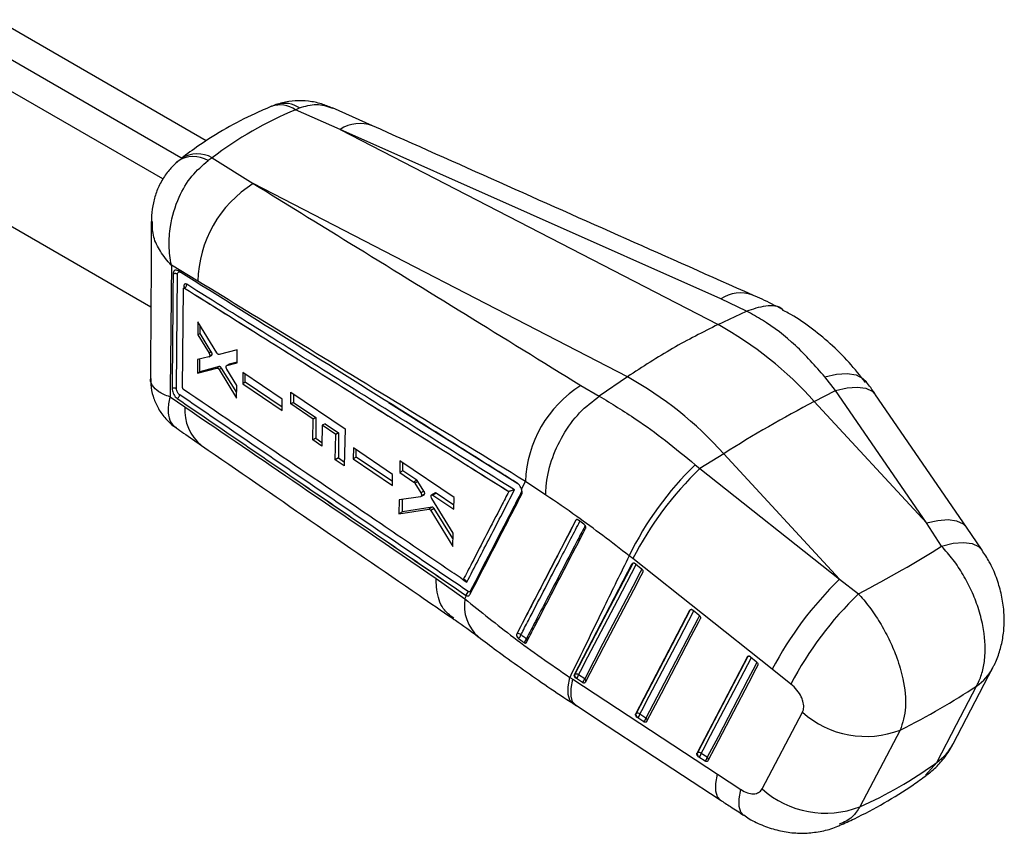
# Model space of a CAD drawing. Extents: x 74 to 804, y 24 to 525.
# Tile 22 of 22: x 677 to 804, y 310 to 416. Entities that reach past the tile are written whole.
import ezdxf

# ---------------------------------------------------------------- set-up
doc = ezdxf.new("R2010")
doc.units = 0
doc.header["$LTSCALE"] = 2
doc.layers.get('0').update_dxf_attribs({"linetype": 'CONTINUOUS'})

msp = doc.modelspace()

# ---------------------------------------------------------------- linework, layer by layer
at = {"color": 7, "linetype": 'CONTINUOUS'}
for p, q in [((701.082087, 399.995423), (673.924653, 415.672905)), ((697.800811, 397.807623), (670.389119, 413.631885)), ((695.46413, 395.074527), (666.853585, 411.590865)), ((646.996357, 405.634541), (693.910907, 378.551636)), ((712.601529, 404.017725), (713.117509, 404.259929)), ((718.404122, 401.477229), (712.601529, 404.017725)), ((722.549822, 401.950403), (717.377424, 404.257781)), ((718.404122, 401.477229), (767.228619, 376.246537)), ((767.571759, 379.575758), (718.404122, 401.477229)), ((701.845245, 397.814751), (701.303968, 397.447327)), ((701.845245, 397.814751), (707.146178, 394.483701)), ((755.518727, 369.48656), (707.146178, 394.483701)), ((699.995693, 381.84693), (696.574098, 383.92592)), ((697.227094, 367.975675), (697.354102, 382.753233)), ((698.017637, 368.086696), (698.141282, 380.889225)), ((698.19306, 380.980475), (698.176981, 380.971193)), ((698.255943, 380.961861), (698.257953, 380.963021)), ((698.258455, 380.962803), (698.257953, 380.963017)), ((770.918311, 377.989379), (767.571759, 379.575758)), ((767.228619, 376.246537), (770.916502, 377.988521)), ((770.916502, 377.988521), (770.918311, 377.989379)), ((699.9864, 376.608796), (699.973316, 374.928727)), ((702.447689, 372.587584), (699.9864, 376.608796)), ((700.264515, 375.096832), (700.271295, 376.143339)), ((700.264515, 375.096832), (699.973316, 374.928727)), ((699.973316, 374.928727), (701.429358, 372.565742)), ((701.72855, 372.738462), (700.264515, 375.096832)), ((705.074108, 372.960988), (702.731696, 372.39273)), ((705.055333, 371.308876), (705.074108, 372.960988)), ((699.947276, 371.719921), (699.932486, 369.972794)), ((701.424173, 372.076275), (699.947276, 371.719921)), ((700.232437, 370.145952), (700.243099, 371.7913)), ((701.72855, 372.738462), (701.429358, 372.565742)), ((701.451039, 372.087341), (701.751362, 372.260714)), ((701.815867, 372.357171), (701.515414, 372.183723)), ((699.932486, 369.972794), (702.45496, 370.62774)), ((702.762771, 370.805436), (700.232437, 370.145952)), ((702.762771, 370.805436), (702.45496, 370.62774)), ((703.047807, 370.614137), (702.738587, 370.435628)), ((702.738587, 370.435628), (705.000923, 366.739697)), ((705.009615, 367.453874), (703.047807, 370.614137)), ((704.024706, 371.130691), (703.715742, 370.95233)), ((705.020627, 368.358645), (703.734135, 370.47749)), ((703.740465, 370.962807), (705.055333, 371.308876)), ((704.049251, 371.141065), (703.740465, 370.962807)), ((705.056431, 371.405927), (704.049251, 371.141065)), ((700.232437, 370.145952), (699.932486, 369.972794)), ((705.809623, 370.043654), (705.791946, 368.603681)), ((710.889246, 366.587265), (705.809623, 370.043654)), ((706.114943, 368.790144), (706.121689, 369.83131)), ((755.518727, 369.48656), (751.869255, 366.993882)), ((782.401542, 367.735405), (781.034121, 369.499407)), ((698.13537, 367.855197), (698.117988, 367.86876)), ((705.000923, 366.739697), (705.020627, 368.358645)), ((706.114943, 368.790144), (705.791946, 368.603681)), ((705.791946, 368.603681), (710.866943, 365.144711)), ((710.873603, 365.575818), (706.114943, 368.790144)), ((749.498101, 368.371595), (751.865313, 366.991258)), ((696.396279, 366.901941), (698.31255, 365.595033)), ((697.292995, 366.704661), (697.327654, 366.679734)), ((710.866943, 365.144711), (710.889246, 366.587265)), ((712.000099, 365.988976), (712.024025, 367.498085)), ((712.024025, 367.498085), (719.014365, 362.748667)), ((712.344951, 367.280038), (712.337788, 366.183919)), ((751.865313, 366.991258), (751.869255, 366.993882)), ((779.671253, 366.305985), (782.401542, 367.735405)), ((794.154906, 350.594899), (782.401542, 367.735405)), ((799.347856, 350.042515), (787.595999, 367.180946)), ((712.337788, 366.183919), (712.000099, 365.988976)), ((714.906203, 364.011685), (712.000099, 365.988976)), ((712.337788, 366.183919), (715.255526, 364.213345)), ((779.671253, 366.305985), (794.154906, 350.594899)), ((714.858009, 361.322916), (714.906203, 364.011685)), ((715.255526, 364.213345), (714.906203, 364.011685)), ((715.255526, 364.213345), (715.23805, 361.542309)), ((716.068576, 363.22074), (716.018672, 360.530984)), ((716.422613, 363.425121), (716.068576, 363.22074)), ((717.807603, 362.037327), (716.068576, 363.22074)), ((716.422613, 363.425121), (718.168758, 362.245817)), ((719.014365, 362.748667), (718.918852, 357.965125)), ((715.23805, 361.542309), (714.858009, 361.322916)), ((715.23805, 361.542309), (716.027551, 361.009102)), ((717.743742, 358.767341), (717.807603, 362.037327)), ((718.168758, 362.245817), (717.807603, 362.037327)), ((718.168758, 362.245817), (718.147522, 359.000439)), ((716.018672, 360.530984), (714.858009, 361.322916)), ((720.08967, 360.326408), (720.060088, 358.879575)), ((725.167489, 356.869046), (720.08967, 360.326408)), ((718.147522, 359.000439), (717.743742, 358.767341)), ((718.147522, 359.000439), (718.928981, 358.472658)), ((720.453149, 359.106484), (720.060088, 358.879575)), ((720.453149, 359.106484), (720.459409, 360.074661)), ((725.146203, 355.936442), (720.453149, 359.106484)), ((767.961361, 359.546008), (764.888133, 357.617917)), ((782.935238, 343.303151), (767.961361, 359.546008)), ((718.918852, 357.965125), (717.743742, 358.767341)), ((720.060088, 358.879575), (725.134433, 355.420285)), ((726.113475, 358.643155), (726.079072, 357.127868)), ((733.102462, 353.892186), (726.113475, 358.643155)), ((726.4632, 357.349621), (726.470005, 358.40079)), ((764.289251, 358.127339), (764.888133, 357.617917)), ((725.134433, 355.420285), (725.167489, 356.869046)), ((726.4632, 357.349621), (726.079072, 357.127868)), ((726.079072, 357.127868), (727.909633, 355.882204)), ((728.301073, 356.108177), (726.4632, 357.349621)), ((764.888133, 357.617917), (782.935238, 343.303151)), ((728.301073, 356.108177), (727.909633, 355.882204)), ((728.441579, 355.955286), (728.048563, 355.728403)), ((728.048563, 355.728403), (728.805922, 354.480342)), ((729.214857, 354.716416), (728.441579, 355.955286)), ((741.821788, 354.96686), (742.332618, 355.956823)), ((744.983611, 354.189905), (742.332618, 355.956823)), ((728.782887, 353.983047), (725.996306, 353.569788)), ((729.214857, 354.716416), (728.805922, 354.480342)), ((728.82142, 353.996705), (729.238619, 354.237549)), ((729.294731, 354.307838), (728.879059, 354.067876)), ((730.611813, 354.457835), (730.209346, 354.225496)), ((730.782657, 354.431914), (730.381217, 354.200168)), ((730.381217, 354.200168), (733.063641, 352.374446)), ((733.076638, 352.882362), (730.782657, 354.431914)), ((733.063641, 352.374446), (733.102462, 353.892186)), ((740.19071, 354.659495), (740.18089, 354.654982)), ((725.996306, 353.569788), (725.953359, 351.769507)), ((726.428852, 352.044003), (726.439156, 353.635466)), ((730.266233, 352.635461), (726.428852, 352.044003)), ((730.266233, 352.635461), (729.827299, 352.38207)), ((732.9829, 349.27799), (730.22919, 353.738889)), ((725.953359, 351.769507), (729.827299, 352.38207)), ((726.428852, 352.044003), (725.953359, 351.769507)), ((730.537728, 352.445638), (730.09733, 352.191402)), ((730.09733, 352.191402), (732.936798, 347.544909)), ((732.964863, 348.59961), (730.537728, 352.445638)), ((748.847299, 350.957784), (748.862059, 350.966305)), ((749.886921, 350.445247), (749.172265, 350.9691)), ((749.948345, 350.392694), (749.886921, 350.445247)), ((796.117252, 347.611428), (794.154906, 350.594899)), ((801.374764, 347.081904), (799.347414, 350.041562)), ((732.936798, 347.544909), (732.9829, 349.27799)), ((756.196281, 345.982928), (755.738368, 346.341406)), ((748.664576, 330.995016), (756.147825, 345.336522)), ((756.147825, 345.336522), (756.195273, 345.363914)), ((774.242124, 331.667542), (756.196281, 345.982928)), ((756.55244, 345.330584), (756.574235, 345.313733)), ((756.574235, 345.313733), (757.305981, 344.721287)), ((730.80938, 343.411958), (734.504714, 340.774986)), ((782.935238, 343.303151), (785.393068, 341.426533)), ((734.504714, 340.774986), (734.720412, 341.193573)), ((734.602171, 341.267529), (734.593636, 341.262602)), ((734.593636, 341.262602), (734.720412, 341.193573)), ((735.235231, 341.783441), (735.200212, 341.733266)), ((756.589718, 325.914746), (763.582308, 339.317256)), ((763.582308, 339.317256), (763.629752, 339.344645)), ((763.987017, 339.311223), (764.008711, 339.294446)), ((764.008711, 339.294446), (764.740428, 338.702)), ((741.215828, 336.239511), (741.202891, 336.232042)), ((741.336144, 335.741583), (741.422488, 335.661395)), ((764.514955, 320.834547), (771.01663, 333.297881)), ((771.01663, 333.297881), (771.064067, 333.325265)), ((771.421458, 333.291717), (771.442999, 333.275051)), ((771.442999, 333.275051), (772.174691, 332.68259)), ((748.712055, 331.022425), (748.664576, 330.995016)), ((749.988447, 330.447581), (749.208436, 330.947599)), ((776.647, 329.757916), (774.242124, 331.667542)), ((797.61132, 322.009584), (802.762634, 331.883601)), ((748.07259, 330.620632), (748.44631, 330.376365)), ((748.44631, 330.376365), (767.146716, 318.10773)), ((748.914821, 330.461738), (748.828956, 330.528581)), ((749.694849, 329.961713), (748.914821, 330.461738)), ((748.454497, 327.275399), (748.934539, 326.96342)), ((756.637202, 325.942158), (756.589718, 325.914746)), ((757.913601, 325.367342), (757.133567, 325.867359)), ((772.914417, 316.198827), (778.139565, 326.125373)), ((756.839987, 325.381481), (756.754019, 325.448419)), ((757.62001, 324.88147), (756.839987, 325.381481)), ((764.562448, 320.861964), (764.514955, 320.834547)), ((765.838875, 320.287181), (765.058826, 320.787185)), ((764.765262, 320.301308), (764.679139, 320.368384)), ((765.545314, 319.801298), (764.765262, 320.301308)), ((767.146716, 318.10773), (770.177439, 316.121413))]:
    msp.add_line(p, q, dxfattribs=at)
at = {"color": 8, "linetype": 'CONTINUOUS'}
for p, q in [((698.184075, 381.218689), (698.181963, 380.974068)), ((724.614029, 366.18359), (741.356831, 355.677087)), ((734.291433, 343.248155), (734.750858, 342.935542)), ((794.045722, 317.9688), (795.498265, 319.623892))]:
    msp.add_line(p, q, dxfattribs=at)
at = {"color": 8, "linetype": 'CONTINUOUS', "flags": 128}
for points in [[(698.193521, 380.978275), (698.211329, 380.985396), (698.241757, 380.975454), (698.258112, 380.963109), (698.258455, 380.962803), (698.258455, 380.962803)], [(781.034121, 369.499407), (782.561752, 369.835893), (783.921685, 369.913611), (785.066717, 369.72988), (785.957153, 369.291077), (786.413301, 368.838268)], [(782.401542, 367.735405), (783.899378, 368.071827), (785.218238, 368.168438), (786.313041, 368.021934), (787.146348, 367.637317), (787.594964, 367.181899)], [(794.154906, 350.594899), (795.653037, 350.931819), (796.972043, 351.028717), (798.066789, 350.882273), (798.899817, 350.497495), (799.346865, 350.043528)], [(796.117252, 347.611428), (797.62962, 347.960413), (798.962458, 348.067389), (800.069685, 347.928637), (800.912945, 347.548979), (801.377952, 347.07979)], [(749.208436, 330.947599), (749.449703, 331.409982), (750.41478, 333.259513), (754.275061, 340.657651), (756.665851, 345.239555)], [(756.195273, 345.363914), (756.22191, 345.401513), (756.252804, 345.425839)], [(757.391601, 344.635627), (757.182157, 344.234241), (756.21711, 342.38471), (752.356865, 334.986609), (749.988447, 330.447581)], [(757.133567, 325.867359), (757.374802, 326.329723), (758.339741, 328.179175), (762.199488, 335.576984), (764.100335, 339.220261)], [(764.826071, 338.61633), (764.616687, 338.214989), (763.651769, 336.365545), (759.79209, 328.967775), (757.913601, 325.367342)], [(763.629752, 339.344645), (763.656403, 339.382249), (763.687283, 339.406571)], [(765.058826, 320.787185), (765.30001, 321.24952), (766.264749, 323.098856), (770.123706, 330.496189), (771.534642, 333.200844)], [(772.260357, 332.596913), (772.051032, 332.195647), (771.086323, 330.346328), (767.227465, 322.949056), (765.838875, 320.287181)], [(771.064067, 333.325265), (771.090732, 333.362881), (771.121583, 333.387199)], [(748.463607, 327.271754), (748.084247, 327.689628), (747.867433, 328.417397), (747.863496, 329.405197), (748.07259, 330.620632)], [(748.797259, 327.053607), (748.436105, 327.458966), (748.225901, 328.182136), (748.229333, 329.165365), (748.44631, 330.376365)], [(767.497922, 314.786479), (767.136988, 315.191433), (766.926684, 315.914278), (766.929967, 316.897121), (767.146716, 318.10773)], [(770.532551, 312.798112), (770.179378, 313.191808), (769.963056, 313.916033), (769.962402, 314.903483), (770.177439, 316.121413)]]:
    msp.add_lwpolyline(points, dxfattribs=at)
at = {"color": 7, "linetype": 'CONTINUOUS', "flags": 128}
for points in [[(756.195273, 345.363914), (752.439838, 338.16668), (748.712055, 331.022425)], [(757.4989, 344.229873), (757.257635, 343.767492), (756.292597, 341.917963), (752.43239, 334.519859), (750.064003, 329.980832)], [(763.629752, 339.344645), (760.119653, 332.616902), (756.637202, 325.942158)], [(764.933372, 338.210588), (764.692145, 337.748229), (763.727236, 335.89879), (759.867622, 328.501013), (757.989166, 324.900578)], [(771.064067, 333.325265), (767.799422, 327.0671), (764.562448, 320.861964)], [(772.367651, 332.191192), (772.126477, 331.728863), (771.161783, 329.879549), (767.303011, 322.482278), (765.914442, 319.820406)], [(795.498265, 319.623892), (798.047102, 324.515437), (800.639688, 329.490945)], [(748.797514, 327.053447), (752.910567, 324.355301), (767.498257, 314.786405)], [(790.785756, 323.80853), (788.150587, 318.806238), (785.557607, 313.884003)]]:
    msp.add_lwpolyline(points, dxfattribs=at)
at = {"color": 8, "linetype": 'CONTINUOUS'}
for centre, radius, start, end in [((711.1675, 401.359909), 3.494661, 56.08261773, 106.45442712), ((710.627011, 401.271631), 3.38227, 54.28281267, 109.04365616), ((720.937709, 397.696519), 4.551136, 69.16239842, 123.82742751), ((699.913382, 394.423461), 3.90294, 60.33181683, 121.97219332), ((770.106307, 375.798157), 4.549087, 69.41859634, 123.85928243), ((704.049297, 365.116641), 5.756659, 175.23309308, 231.420577), ((748.994321, 350.901206), 0.147415, 120.44190862, 153.79385587), ((749.041447, 350.630181), 0.380998, 80.03631146, 118.08878667), ((756.371093, 345.038325), 0.370028, 84.2999035, 118.36926157), ((734.853105, 341.515463), 0.409782, 1.27310886, 32.10748355), ((734.948892, 341.55561), 0.365919, 9.10254582, 38.50816103), ((739.824006, 339.902211), 5.390418, 170.68208348, 228.4899992), ((763.806613, 339.016016), 0.373198, 82.50612215, 118.28805151), ((742.201579, 335.344075), 0.364961, 1.18510535, 47.30370476), ((771.240932, 332.996753), 0.373098, 82.51995407, 118.29722401), ((796.853673, 334.987872), 6.674588, 304.55717424, 332.29865349), ((749.777929, 330.155468), 0.360066, 352.24645574, 54.22073182), ((757.704428, 325.076231), 0.358468, 351.17207734, 54.30154533), ((791.703561, 325.11326), 6.673301, 304.65542456, 332.28603144), ((765.629712, 319.99606), 0.35847, 351.17282705, 54.30365895)]:
    msp.add_arc(centre, radius, start, end, dxfattribs=at)
at = {"color": 7, "linetype": 'CONTINUOUS'}
for centre, radius, start, end in [((699.415154, 394.371412), 3.609553, 58.44735398, 124.32658669), ((715.272631, 381.543942), 15.279942, 122.12972385, 178.86379776), ((698.09125, 381.052012), 0.190782, 3.80702189, 60.88820148), ((743.557993, 333.860379), 48.547759, 41.9377987, 60.81874685), ((731.848101, 327.100403), 48.547759, 41.9377987, 60.81874685), ((757.643951, 355.394771), 15.321645, 122.1174346, 177.89771863), ((860.78348, 212.278111), 174.079807, 117.77162537, 122.2229981), ((793.15373, 328.190828), 41.585488, 133.9555262, 154.12149866), ((795.77895, 325.477018), 44.578919, 133.8638256, 152.61346154), ((813.812942, 311.168847), 44.565077, 133.85754647, 152.6146888), ((734.329149, 341.7837), 0.58393, 297.87604374, 355.65998031), ((816.35375, 309.108273), 44.755266, 133.77097235, 152.52314527), ((741.704977, 336.094205), 0.510275, 163.45551176, 223.71270667), ((741.408528, 335.819243), 0.46234, 42.26375496, 114.63222328), ((740.954843, 336.33807), 0.822545, 304.64807497, 345.36081418), ((741.637779, 335.82157), 0.837838, 305.61233121, 345.53626924), ((749.198753, 330.876876), 0.507996, 163.35060535, 223.2849026), ((748.903795, 330.61053), 0.454337, 47.89292819, 114.96230893), ((748.159855, 331.249626), 1.091211, 313.77761483, 343.93181284), ((748.939926, 330.749535), 1.091134, 313.77831071, 343.93458835), ((757.123768, 325.796589), 0.507875, 163.34412874, 223.27833886), ((756.828955, 325.530288), 0.454319, 47.89575624, 114.96512265), ((756.084855, 326.169385), 1.091338, 313.78332418, 343.93376632), ((786.361999, 335.334305), 12.34557, 228.23908262, 290.99751701), ((756.865156, 325.669233), 1.091043, 313.77784554, 343.93669085), ((765.049006, 320.716411), 0.507863, 163.34549892, 223.25739638), ((764.754222, 320.4501), 0.454323, 47.89774306, 114.96790304), ((764.010392, 321.089019), 1.091016, 313.78040896, 343.93940557), ((764.78992, 320.589315), 1.091601, 313.78913032, 343.93182734), ((781.134286, 325.409474), 12.345131, 228.25328244, 290.99613031)]:
    msp.add_arc(centre, radius, start, end, dxfattribs=at)
for centre, major_axis, ratio, start_param, end_param in [((769.01493, 291.532307), (-61.396691, 110.072741), 0.6153948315, 6.2118623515, 6.3721087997), ((701.580062, 372.594625), (-0.164711, 0.337417), 0.5347049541, 3.03531282, 3.7080365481), ((728.299089, 355.807434), (-0.161242, 0.330312), 0.5347049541, 4.9050020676, 5.5349897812), ((729.067998, 354.570131), (-0.164053, 0.336069), 0.5347049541, 2.9789593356, 3.6011413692), ((710.287054, 347.426932), (104.822272, 24.657975), 0.2868799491, 5.4414622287, 5.6011234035), ((710.287054, 347.426932), (108.830727, 8.956022), 0.3959432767, 5.5118124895, 5.6585165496), ((749.754242, 422.380822), (-27.563267, 111.311953), 0.6616607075, 3.2561780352, 3.4042944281)]:
    msp.add_ellipse(centre, major_axis=major_axis, ratio=ratio, start_param=start_param, end_param=end_param, dxfattribs=at)
for points, knots in [([(710.455947, 404.799666), (710.20391, 404.726125), (709.882263, 404.632273), (709.582983, 404.482198), (709.518214, 404.449719)], [0, 0, 0, 0, 0.7835827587, 1, 1, 1, 1]), ([(717.371736, 404.243312), (716.90706, 404.437747), (715.91498, 404.852863), (714.290099, 405.169364), (712.589157, 405.212561), (711.196789, 405.047484), (710.428101, 404.763168), (710.185831, 404.67356)], [0, 0, 0, 0, 0.2045959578, 0.4368109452, 0.6680061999, 0.8953646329, 1, 1, 1, 1]), ([(709.524861, 404.46939), (708.791756, 404.157188), (706.775968, 403.298741), (703.605076, 401.640602), (700.451732, 399.680969), (698.593568, 398.292432), (697.847094, 397.734619)], [0, 0, 0, 0, 0.1764324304, 0.4851283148, 0.7931621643, 1, 1, 1, 1]), ([(771.705444, 380.05825), (766.25785, 382.480953), (749.860311, 389.773415), (733.489528, 397.079333), (722.55745, 401.958076)], [0, 0, 0, 0, 0.3322202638, 1, 1, 1, 1]), ([(697.39805, 397.333387), (697.051617, 397.021432), (696.300395, 396.344975), (695.399059, 395.051214), (694.666413, 393.576932), (694.198037, 391.987388), (693.97351, 390.640272), (693.993291, 389.821921), (693.999595, 389.561119)], [0, 0, 0, 0, 0.1589421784, 0.344657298, 0.5354416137, 0.7201451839, 0.9108124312, 1, 1, 1, 1]), ([(696.574098, 383.92592), (696.572473, 383.93347), (696.398009, 384.74402), (696.209601, 386.398049), (696.406681, 389.412483), (697.3473, 392.579776), (699.098365, 395.553513), (700.575204, 396.821583), (701.303968, 397.447327)], [0, 0, 0, 0, 0.0015931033, 0.1710505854, 0.332209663, 0.5873878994, 0.7963916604, 1, 1, 1, 1]), ([(697.482276, 397.427167), (697.448447, 397.403416), (697.349332, 397.333825), (697.260648, 397.250504), (697.202233, 397.19562)], [0, 0, 0, 0, 0.341310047, 1, 1, 1, 1]), ([(707.146178, 394.483701), (711.315472, 391.917337), (725.44455, 383.220338), (739.552917, 374.510958), (749.498101, 368.371595)], [0, 0, 0, 0, 0.2950861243, 1, 1, 1, 1]), ([(693.968417, 389.566186), (693.965026, 388.729309), (693.937645, 381.970684), (693.895999, 375.203598), (693.859511, 369.274436)], [0, 0, 0, 0, 0.1238235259, 1, 1, 1, 1]), ([(696.574098, 383.92592), (696.547379, 381.074465), (696.494207, 375.399807), (696.428813, 369.725146), (696.396279, 366.901941)], [0, 0, 0, 0, 0.5024892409, 1, 1, 1, 1]), ([(697.444124, 383.194196), (697.367201, 383.232509), (697.21345, 383.309086), (697.012133, 383.284912), (696.86332, 383.158008), (696.792639, 382.972243), (696.785103, 382.831088), (696.782541, 382.783104)], [0, 0, 0, 0, 0.2220799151, 0.4438862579, 0.6651385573, 0.8861661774, 1, 1, 1, 1]), ([(697.655089, 383.203187), (697.624581, 383.21486), (697.562142, 383.238751), (697.484057, 383.209272), (697.444124, 383.194196)], [0, 0, 0, 0, 0.4885939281, 1, 1, 1, 1]), ([(741.275594, 355.736481), (741.09984, 355.846809), (740.221055, 356.398462), (736.52994, 358.715269), (722.107452, 367.765692), (708.367524, 376.3609), (697.444364, 383.194039)], [0, 0, 0, 0, 0.01204122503, 0.06020717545, 0.25287037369, 1, 1, 1, 1]), ([(696.782546, 382.782563), (696.780854, 382.561317), (696.772393, 381.45509), (696.733903, 376.530931), (696.691106, 371.826495), (696.656363, 368.007359)], [0, 0, 0, 0, 0.0449322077, 0.2246606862, 1, 1, 1, 1]), ([(697.354104, 382.75377), (697.334704, 382.765435), (697.295903, 382.788766), (697.223641, 382.814214), (697.144803, 382.831202), (697.06154, 382.838425), (696.977638, 382.835766), (696.896777, 382.823166), (696.831243, 382.804449), (696.795963, 382.788593), (696.782546, 382.782563)], [0, 0, 0, 0, 0.1313428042, 0.2626789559, 0.3940304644, 0.5253649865, 0.6567081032, 0.7880507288, 0.9193957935, 1, 1, 1, 1]), ([(697.354096, 382.753237), (697.356579, 382.791001), (697.362793, 382.885504), (697.415094, 382.998922), (697.511802, 383.067101), (697.632627, 383.070813), (697.71971, 383.025827), (697.759781, 383.005127)], [0, 0, 0, 0, 0.147098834, 0.3681104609, 0.5894719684, 0.8110956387, 1, 1, 1, 1]), ([(742.332618, 355.956823), (732.38991, 362.056262), (718.285631, 370.708654), (704.162753, 379.309258), (699.995693, 381.84693)], [0, 0, 0, 0, 0.7049426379, 1, 1, 1, 1]), ([(698.141283, 380.889225), (698.142797, 380.905213), (698.145826, 380.937191), (698.166971, 380.96811), (698.197693, 380.981345), (698.22942, 380.976521), (698.249337, 380.965512), (698.255943, 380.961861)], [0, 0, 0, 0, 0.2227392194, 0.4455088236, 0.6680157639, 0.8898911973, 1, 1, 1, 1]), ([(698.55543, 381.450696), (698.532993, 381.463183), (698.467693, 381.499526), (698.364742, 381.514805), (698.266267, 381.47226), (698.19845, 381.37304), (698.188873, 381.270257), (698.184068, 381.218693)], [0, 0, 0, 0, 0.1156524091, 0.3365940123, 0.5572956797, 0.7779007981, 1, 1, 1, 1]), ([(698.282398, 381.080928), (698.281887, 381.078893), (698.280654, 381.073989), (698.259121, 381.028608), (698.216135, 380.999438), (698.19094, 380.982341)], [0, 0, 0, 0, 0.2269072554, 0.5468652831, 1, 1, 1, 1]), ([(698.255943, 380.961861), (705.289688, 376.554071), (719.272955, 367.79127), (733.239619, 359.016127), (740.18089, 354.654982)], [0, 0, 0, 0, 0.5030115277, 1, 1, 1, 1]), ([(698.257953, 380.963021), (705.243913, 376.58655), (719.229278, 367.825185), (733.200388, 359.053278), (740.189998, 354.659942), (740.19071, 354.659495)], [0, 0, 0, 0, 0.4994938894, 0.9999490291, 1, 1, 1, 1]), ([(698.258455, 380.962803), (698.298395, 380.98782), (698.378276, 381.037854), (698.47714, 381.165555), (698.544874, 381.311522), (698.551912, 381.404305), (698.55543, 381.450696)], [0, 0, 0, 0, 0.2500004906, 0.4999979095, 0.7499995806, 1, 1, 1, 1]), ([(740.917975, 354.868816), (733.783506, 359.351459), (719.671803, 368.217953), (705.541742, 377.072668), (698.55543, 381.450696)], [0, 0, 0, 0, 0.5055710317, 1, 1, 1, 1]), ([(775.491016, 378.245377), (774.647993, 378.680749), (773.424835, 379.31244), (772.110629, 379.8785), (771.702199, 380.054422)], [0, 0, 0, 0, 0.6892187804, 1, 1, 1, 1]), ([(770.918311, 377.989379), (771.749252, 378.27544), (773.411134, 378.847563), (775.042311, 378.729559), (775.585783, 378.203991), (775.597919, 378.192255)], [0, 0, 0, 0, 0.4943544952, 0.98870866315, 1, 1, 1, 1]), ([(786.299865, 368.758792), (785.60306, 369.636378), (784.18327, 371.424522), (781.759832, 373.816804), (779.1166, 375.943426), (777.032646, 377.378321), (775.794855, 377.990191), (775.54892, 378.111763)], [0, 0, 0, 0, 0.2296452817, 0.4679188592, 0.7055242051, 0.941490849, 1, 1, 1, 1]), ([(781.034121, 369.499407), (779.803628, 370.893077), (777.309287, 373.718194), (773.790965, 376.378565), (771.598767, 377.606391), (770.916502, 377.988521)], [0, 0, 0, 0, 0.4014119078, 0.8137047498, 1, 1, 1, 1]), ([(767.228619, 376.246537), (765.271393, 375.270559), (761.35694, 373.318603), (757.464798, 370.763908), (755.518727, 369.48656)], [0, 0, 0, 0, 0.5000000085, 1, 1, 1, 1]), ([(701.429358, 372.565742), (701.449346, 372.528598), (701.489326, 372.454303), (701.521116, 372.334875), (701.527016, 372.243278), (701.518308, 372.198578), (701.515414, 372.183723)], [0, 0, 0, 0, 0.2864548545, 0.5729695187, 0.8580824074, 1, 1, 1, 1]), ([(701.515414, 372.183723), (701.506305, 372.156341), (701.491977, 372.113267), (701.460029, 372.097516), (701.448391, 372.091777)], [0, 0, 0, 0, 0.6356937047, 1, 1, 1, 1]), ([(701.815867, 372.357171), (701.82036, 372.388189), (701.829346, 372.450224), (701.807881, 372.566041), (701.770788, 372.665068), (701.739344, 372.719706), (701.72855, 372.738462)], [0, 0, 0, 0, 0.2836143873, 0.5672296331, 0.851441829, 1, 1, 1, 1]), ([(702.731696, 372.39273), (702.708139, 372.391247), (702.66103, 372.388281), (702.578779, 372.433399), (702.504705, 372.502592), (702.464839, 372.562019), (702.447689, 372.587584)], [0, 0, 0, 0, 0.2658586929, 0.5316600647, 0.7985237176, 1, 1, 1, 1]), ([(702.45496, 370.62774), (702.478292, 370.629597), (702.524951, 370.633309), (702.606811, 370.58934), (702.681045, 370.520848), (702.72118, 370.461407), (702.738587, 370.435628)], [0, 0, 0, 0, 0.2650792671, 0.5301197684, 0.7962187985, 1, 1, 1, 1]), ([(703.047807, 370.614137), (703.02447, 370.647409), (702.977794, 370.713954), (702.895386, 370.780597), (702.820684, 370.812399), (702.780189, 370.80753), (702.762771, 370.805436)], [0, 0, 0, 0, 0.2661852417, 0.5323701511, 0.798860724, 1, 1, 1, 1]), ([(703.734142, 370.477489), (703.714359, 370.515268), (703.67479, 370.590833), (703.644155, 370.711496), (703.64055, 370.791304), (703.645701, 370.82847), (703.646485, 370.834123)], [0, 0, 0, 0, 0.3150676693, 0.6302033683, 0.9437513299, 1, 1, 1, 1]), ([(703.646485, 370.834123), (703.654246, 370.862515), (703.669766, 370.919296), (703.710095, 370.952762), (703.73598, 370.961324), (703.740465, 370.962807)], [0, 0, 0, 0, 0.4525936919, 0.9051488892, 1, 1, 1, 1]), ([(693.902163, 369.277846), (693.894411, 369.01145), (693.871785, 368.233918), (694.162319, 366.958535), (694.756578, 365.498316), (695.656349, 364.218348), (696.507887, 363.338968), (697.073788, 362.984782), (697.216578, 362.895412)], [0, 0, 0, 0, 0.1063449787, 0.3103902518, 0.5167083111, 0.7333925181, 0.9327290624, 1, 1, 1, 1]), ([(696.656363, 368.00731), (696.668726, 368.012778), (696.703257, 368.028049), (696.767864, 368.046529), (696.849371, 368.059145), (696.933873, 368.061688), (697.017631, 368.054241), (697.096784, 368.03692), (697.169148, 368.011085), (697.207779, 367.987479), (697.227094, 367.975675)], [0, 0, 0, 0, 0.0738002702, 0.2061132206, 0.3384297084, 0.4707497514, 0.6030535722, 0.7353664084, 0.8676803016, 1, 1, 1, 1]), ([(696.656375, 368.007349), (696.663227, 367.905425), (696.676929, 367.701596), (696.791598, 367.363613), (696.961462, 367.050759), (697.140258, 366.829813), (697.254253, 366.736406), (697.292995, 366.704661)], [0, 0, 0, 0, 0.2213708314, 0.4426992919, 0.6641074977, 0.8858448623, 1, 1, 1, 1]), ([(697.639627, 367.160072), (697.601615, 367.190088), (697.517092, 367.256829), (697.396929, 367.415353), (697.297504, 367.610333), (697.236681, 367.807557), (697.230126, 367.922571), (697.2271, 367.975671)], [0, 0, 0, 0, 0.1751773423, 0.389509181, 0.6033615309, 0.8168783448, 1, 1, 1, 1]), ([(698.117988, 367.86876), (698.110621, 367.875762), (698.090276, 367.895099), (698.060086, 367.93796), (698.033503, 367.99478), (698.019645, 368.046627), (698.018208, 368.075486), (698.01765, 368.086687)], [0, 0, 0, 0, 0.1348338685, 0.372339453, 0.6101851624, 0.848709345, 1, 1, 1, 1]), ([(734.284379, 343.246454), (734.23818, 343.277853), (733.493892, 343.783717), (729.957418, 346.187444), (717.942738, 354.355079), (706.645535, 362.05492), (698.13537, 367.855197)], [0, 0, 0, 0, 0.0038298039, 0.061700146, 0.293180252, 1, 1, 1, 1]), ([(787.590477, 367.17397), (787.383342, 367.483364), (787.00361, 368.050561), (786.593446, 368.571297), (786.407017, 368.807983)], [0, 0, 0, 0, 0.545478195, 1, 1, 1, 1]), ([(697.327936, 366.67954), (703.530162, 362.440067), (715.934632, 353.96111), (728.373962, 345.495442), (734.593636, 341.262602)], [0, 0, 0, 0, 0.4999992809, 1, 1, 1, 1]), ([(697.329147, 366.680418), (697.369702, 366.704974), (697.450811, 366.754087), (697.553197, 366.879623), (697.625092, 367.023158), (697.634872, 367.114375), (697.639762, 367.159983)], [0, 0, 0, 0, 0.2499971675, 0.4999978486, 0.749995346, 1, 1, 1, 1]), ([(697.329289, 366.680321), (703.533151, 362.441752), (715.940895, 353.964601), (728.381739, 345.49989), (734.602171, 341.267529)], [0, 0, 0, 0, 0.4999992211, 1, 1, 1, 1]), ([(734.911404, 341.739511), (728.691081, 345.972767), (716.250615, 354.439157), (703.84323, 362.919808), (697.639627, 367.160072)], [0, 0, 0, 0, 0.5000072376, 1, 1, 1, 1]), ([(744.983611, 354.189905), (744.982621, 354.242114), (744.975576, 354.613516), (745.028175, 356.041253), (745.568289, 358.657977), (747.094524, 361.993572), (749.261709, 364.994995), (750.997445, 366.325837), (751.865313, 366.991258)], [0, 0, 0, 0, 0.0117700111, 0.0837291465, 0.3128050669, 0.5418736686, 0.7709366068, 1, 1, 1, 1]), ([(751.869255, 366.993882), (753.452636, 366.037621), (756.236999, 364.356045), (760.432919, 361.284249), (762.99611, 359.185944), (764.289251, 358.127339)], [0, 0, 0, 0, 0.39513616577, 0.69484352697, 1, 1, 1, 1]), ([(698.31255, 365.595033), (703.276691, 362.208514), (714.094085, 354.828928), (724.940451, 347.420586), (730.80938, 343.411958)], [0, 0, 0, 0, 0.4589036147, 1, 1, 1, 1]), ([(697.198709, 362.876195), (697.516377, 362.654616), (698.601546, 361.897691), (699.690482, 361.147296), (700.460647, 360.616568)], [0, 0, 0, 0, 0.2927355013, 1, 1, 1, 1]), ([(700.460135, 360.616435), (709.825485, 354.154221), (720.65372, 346.682598), (731.509664, 339.224857), (732.976292, 338.217323)], [0, 0, 0, 0, 0.8649009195, 1, 1, 1, 1]), ([(727.909633, 355.882204), (727.936655, 355.860741), (727.986964, 355.820783), (728.029072, 355.757633), (728.048563, 355.728403)], [0, 0, 0, 0, 0.53712258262, 1, 1, 1, 1]), ([(741.549199, 355.481702), (741.48395, 355.555803), (741.395119, 355.656685), (741.300668, 355.719741), (741.275594, 355.736481)], [0, 0, 0, 0, 0.7345338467, 1, 1, 1, 1]), ([(741.821788, 354.96686), (741.816584, 354.982342), (741.777988, 355.097173), (741.693039, 355.282313), (741.591228, 355.423443), (741.549199, 355.481702)], [0, 0, 0, 0, 0.083836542, 0.6218045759, 1, 1, 1, 1]), ([(728.879059, 354.067876), (728.866335, 354.04443), (728.84278, 354.001027), (728.801752, 353.988708), (728.782887, 353.983043)], [0, 0, 0, 0, 0.5402020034, 1, 1, 1, 1]), ([(728.805922, 354.480342), (728.825658, 354.442968), (728.865135, 354.368209), (728.895641, 354.247808), (728.901333, 354.142704), (728.885986, 354.091146), (728.879059, 354.067876)], [0, 0, 0, 0, 0.2622110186, 0.5244839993, 0.785382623, 1, 1, 1, 1]), ([(729.294731, 354.307838), (729.302121, 354.336067), (729.316899, 354.392523), (729.304294, 354.504555), (729.269933, 354.617316), (729.232285, 354.685058), (729.214857, 354.716416)], [0, 0, 0, 0, 0.2587255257, 0.5174385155, 0.7766232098, 1, 1, 1, 1]), ([(730.22919, 353.738889), (730.209211, 353.775588), (730.169249, 353.848994), (730.13719, 353.968541), (730.130324, 354.067152), (730.141309, 354.11619), (730.145648, 354.13556)], [0, 0, 0, 0, 0.27434682, 0.5487648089, 0.8217559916, 1, 1, 1, 1]), ([(730.145648, 354.13556), (730.15638, 354.160779), (730.177843, 354.21121), (730.238766, 354.243638), (730.309108, 354.241315), (730.358585, 354.213082), (730.381217, 354.200168)], [0, 0, 0, 0, 0.2598709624, 0.5196892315, 0.7802970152, 1, 1, 1, 1]), ([(730.782657, 354.431914), (730.755676, 354.446337), (730.701711, 354.475186), (730.642474, 354.477928), (730.619607, 354.458568), (730.614215, 354.454003)], [0, 0, 0, 0, 0.43313884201, 0.86634008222, 1, 1, 1, 1]), ([(740.18089, 354.654982), (740.178562, 354.650475), (739.858752, 354.031279), (738.266727, 350.955375), (736.304029, 347.156423), (734.65975, 343.97316), (734.284379, 343.246454)], [0, 0, 0, 0, 0.0011841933, 0.1627188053, 0.8088574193, 1, 1, 1, 1]), ([(734.750858, 342.935542), (735.757951, 344.885354), (737.812087, 348.862327), (739.869342, 352.84086), (740.917975, 354.868816)], [0, 0, 0, 0, 0.4902755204, 1, 1, 1, 1]), ([(735.161189, 341.339854), (736.271536, 343.487382), (738.49223, 347.782438), (740.716267, 352.079235), (741.828285, 354.227634)], [0, 0, 0, 0, 0.4999998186, 1, 1, 1, 1]), ([(741.899225, 354.67194), (740.787697, 352.523428), (738.564643, 348.226406), (736.345034, 343.931095), (735.235231, 341.783441)], [0, 0, 0, 0, 0.5000004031, 1, 1, 1, 1]), ([(740.917975, 354.868816), (740.917056, 354.86866), (740.85915, 354.858828), (740.732677, 354.832752), (740.536402, 354.781255), (740.372503, 354.729511), (740.264032, 354.690641), (740.213163, 354.669033), (740.19071, 354.659495)], [0, 0, 0, 0, 0.0053221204, 0.3355923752, 0.6405085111, 0.80901313, 0.9156997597, 1, 1, 1, 1]), ([(741.828285, 354.227634), (741.853208, 354.295701), (741.903052, 354.431833), (741.894752, 354.699433), (741.844715, 354.882826), (741.821788, 354.96686)], [0, 0, 0, 0, 0.3514057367, 0.7027995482, 1, 1, 1, 1]), ([(755.738368, 346.341406), (754.599892, 347.220718), (752.305539, 348.992781), (748.673306, 351.690178), (746.30151, 353.297043), (744.983611, 354.189905)], [0, 0, 0, 0, 0.3044235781, 0.6134997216, 1, 1, 1, 1]), ([(730.537728, 352.445638), (730.514147, 352.47871), (730.466988, 352.544852), (730.384232, 352.610394), (730.315439, 352.63822), (730.279052, 352.63618), (730.266233, 352.635461)], [0, 0, 0, 0, 0.2821271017, 0.564238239, 0.846493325, 1, 1, 1, 1]), ([(729.827299, 352.38207), (729.85163, 352.381823), (729.900288, 352.38133), (729.982664, 352.331187), (730.050023, 352.26317), (730.084833, 352.210361), (730.09733, 352.191402)], [0, 0, 0, 0, 0.2803450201, 0.5606285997, 0.8422638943, 1, 1, 1, 1]), ([(748.847299, 350.957784), (747.572632, 348.50316), (745.023298, 343.59391), (742.47636, 338.685999), (741.202891, 336.232042)], [0, 0, 0, 0, 0.4999998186, 1, 1, 1, 1]), ([(748.862059, 350.966305), (747.58709, 348.511548), (746.302354, 346.037987), (743.753696, 341.128936), (742.479883, 338.674824), (741.215828, 336.239511)], [0, 0, 0, 0, 0.4999998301, 0.5038299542, 1, 1, 1, 1]), ([(749.172265, 350.9691), (749.138289, 350.990213), (749.07034, 351.032438), (748.97355, 351.046389), (748.893866, 351.023715), (748.862425, 350.9792), (748.847299, 350.957784)], [0, 0, 0, 0, 0.2547713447, 0.50952602, 0.7640310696, 1, 1, 1, 1]), ([(750.111446, 349.882635), (750.121407, 349.909884), (750.141912, 349.965974), (750.131576, 350.079812), (750.089142, 350.202115), (750.024002, 350.311494), (749.970898, 350.368488), (749.948345, 350.392694)], [0, 0, 0, 0, 0.20175594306, 0.41529636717, 0.6288356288, 0.84236639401, 1, 1, 1, 1]), ([(742.458123, 335.150578), (742.537815, 335.304039), (742.937291, 336.073302), (744.616087, 339.305884), (747.087179, 344.06294), (749.239505, 348.204731), (750.111446, 349.882635)], [0, 0, 0, 0, 0.0312554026, 0.1566755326, 0.6583561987, 1, 1, 1, 1]), ([(800.639688, 329.490945), (800.733044, 329.666602), (801.071667, 330.303745), (801.493737, 331.568449), (801.857821, 333.926526), (801.664125, 336.707527), (800.905947, 339.597132), (800.034658, 341.81874), (798.943291, 343.909143), (797.639122, 345.886676), (796.624544, 347.036508), (796.117252, 347.611428)], [0, 0, 0, 0, 0.0397794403, 0.1442886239, 0.2487973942, 0.4532801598, 0.5694192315, 0.6764344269, 0.7834510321, 0.891724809, 1, 1, 1, 1]), ([(755.738368, 346.341406), (754.661677, 344.143496), (752.097978, 338.910072), (749.550304, 333.663672), (748.07259, 330.620632)], [0, 0, 0, 0, 0.4199754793, 1, 1, 1, 1]), ([(802.742094, 331.895309), (802.810367, 332.010605), (803.187896, 332.648159), (803.633138, 333.916677), (804.073477, 335.687313), (804.252605, 337.544468), (804.18741, 339.504641), (803.856993, 341.523215), (803.232544, 343.578995), (802.418445, 345.464621), (801.681393, 346.568488), (801.354086, 347.05869)], [0, 0, 0, 0, 0.0252065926, 0.1393848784, 0.2510517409, 0.369616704, 0.4897439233, 0.6193022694, 0.7509430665, 0.8893995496, 1, 1, 1, 1]), ([(756.147825, 345.336522), (756.164602, 345.359401), (756.198155, 345.405155), (756.286495, 345.430037), (756.391444, 345.41798), (756.484236, 345.377902), (756.536494, 345.341647), (756.55244, 345.330584)], [0, 0, 0, 0, 0.2233103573, 0.446580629, 0.6714526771, 0.899749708, 1, 1, 1, 1]), ([(757.305981, 344.721287), (757.332827, 344.697239), (757.393421, 344.642959), (757.467067, 344.537211), (757.515135, 344.42017), (757.528476, 344.310986), (757.50848, 344.256147), (757.4989, 344.229873)], [0, 0, 0, 0, 0.1686954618, 0.3807659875, 0.5928435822, 0.8049241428, 1, 1, 1, 1]), ([(733.063869, 338.271008), (732.572961, 338.648878), (731.475043, 339.493984), (730.897049, 341.415196), (730.797939, 342.844032), (730.807884, 343.33769), (730.80938, 343.411958)], [0, 0, 0, 0, 0.35139424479, 0.78589455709, 0.96778876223, 1, 1, 1, 1]), ([(734.750858, 342.935542), (734.750318, 342.937077), (734.74668, 342.947414), (734.723172, 343.008899), (734.668653, 343.1062), (734.572544, 343.203563), (734.47112, 343.257888), (734.371932, 343.274566), (734.312257, 343.255405), (734.284379, 343.246454)], [0, 0, 0, 0, 0.0070961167, 0.0478009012, 0.2878407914, 0.4954351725, 0.6767426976, 0.848984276, 1, 1, 1, 1]), ([(734.720412, 341.193573), (734.786887, 341.175744), (734.919842, 341.140084), (735.071877, 341.204949), (735.134451, 341.299466), (735.161189, 341.339854)], [0, 0, 0, 0, 0.3641197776, 0.728279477, 1, 1, 1, 1]), ([(735.200212, 341.733266), (735.178931, 341.716315), (735.131049, 341.678177), (735.029638, 341.674544), (734.950815, 341.717856), (734.911404, 341.739511)], [0, 0, 0, 0, 0.2857190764, 0.6428633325, 1, 1, 1, 1]), ([(785.393068, 341.426533), (785.425058, 341.390626), (785.970955, 340.777887), (786.993618, 339.496418), (788.330072, 337.469932), (789.467183, 335.333732), (790.461296, 332.96474), (791.309893, 330.004044), (791.668978, 326.591592), (791.080848, 324.738374), (790.785756, 323.80853)], [0, 0, 0, 0, 0.0069222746, 0.1181259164, 0.2293287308, 0.3393855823, 0.4494413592, 0.5883998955, 0.7934816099, 1, 1, 1, 1]), ([(734.504714, 340.774986), (736.55984, 339.115532), (739.669256, 336.60477), (744.333408, 333.188343), (746.826205, 331.476529), (748.07259, 330.620632)], [0, 0, 0, 0, 0.49358383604, 0.74679465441, 1, 1, 1, 1]), ([(763.582308, 339.317256), (763.599089, 339.34013), (763.632645, 339.385873), (763.720977, 339.410755), (763.825919, 339.398703), (763.918742, 339.358604), (763.971038, 339.322312), (763.987017, 339.311223)], [0, 0, 0, 0, 0.2232772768, 0.4464954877, 0.6712826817, 0.8995585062, 1, 1, 1, 1]), ([(764.740428, 338.702), (764.76731, 338.677916), (764.827938, 338.623599), (764.901587, 338.517798), (764.949622, 338.40076), (764.962933, 338.29163), (764.942944, 338.236829), (764.933372, 338.210588)], [0, 0, 0, 0, 0.1689276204, 0.3809910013, 0.5930727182, 0.8051494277, 1, 1, 1, 1]), ([(732.998286, 338.185552), (733.0905, 338.126519), (734.155684, 337.44462), (735.240145, 336.620512), (736.230723, 335.867748)], [0, 0, 0, 0, 0.0865712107, 1, 1, 1, 1]), ([(741.202891, 336.232042), (741.192449, 336.202985), (741.171564, 336.144871), (741.18271, 336.027146), (741.224893, 335.903355), (741.282272, 335.805779), (741.323655, 335.756466), (741.336144, 335.741583)], [0, 0, 0, 0, 0.22549375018, 0.4509914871, 0.67658252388, 0.90239372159, 1, 1, 1, 1]), ([(742.449063, 335.612306), (742.314499, 335.711265), (742.080679, 335.883219), (741.849023, 336.056591), (741.750686, 336.130187)], [0, 0, 0, 0, 0.5755027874, 1, 1, 1, 1]), ([(736.253729, 335.868903), (737.023585, 335.287374), (738.74947, 333.983685), (741.616412, 331.913523), (744.813232, 329.696153), (747.095441, 328.149508), (748.352966, 327.346942), (748.465936, 327.274843)], [0, 0, 0, 0, 0.21019029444, 0.47121058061, 0.72255218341, 0.97507535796, 1, 1, 1, 1]), ([(741.422488, 335.661395), (741.617877, 335.515642), (741.851418, 335.341427), (742.087141, 335.168654), (742.125651, 335.140428)], [0, 0, 0, 0, 0.836632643, 1, 1, 1, 1]), ([(742.125651, 335.140428), (742.129638, 335.137565), (742.167104, 335.110662), (742.240804, 335.073495), (742.337232, 335.061315), (742.414272, 335.087312), (742.444264, 335.130583), (742.458123, 335.150578)], [0, 0, 0, 0, 0.0299415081, 0.2813372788, 0.5327096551, 0.7840728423, 1, 1, 1, 1]), ([(771.01663, 333.297881), (771.033402, 333.320759), (771.066941, 333.366509), (771.155274, 333.391378), (771.260205, 333.379314), (771.353083, 333.339188), (771.405424, 333.302849), (771.421458, 333.291717)], [0, 0, 0, 0, 0.223192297, 0.4463312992, 0.6710740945, 0.8992405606, 1, 1, 1, 1]), ([(772.174691, 332.68259), (772.201623, 332.658457), (772.262298, 332.604088), (772.335943, 332.498213), (772.383935, 332.381175), (772.397172, 332.272137), (772.377204, 332.217386), (772.367651, 332.191192)], [0, 0, 0, 0, 0.1692501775, 0.3813077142, 0.5934006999, 0.8054754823, 1, 1, 1, 1]), ([(748.828956, 330.528581), (748.796481, 330.562645), (748.731524, 330.630783), (748.666771, 330.751742), (748.637122, 330.868444), (748.643718, 330.949134), (748.660274, 330.985552), (748.664576, 330.995016)], [0, 0, 0, 0, 0.2320642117, 0.4641896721, 0.6941974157, 0.9205300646, 1, 1, 1, 1]), ([(750.064003, 329.980832), (750.047041, 329.957662), (750.013119, 329.911322), (749.923961, 329.886138), (749.818546, 329.898391), (749.738836, 329.933995), (749.698642, 329.959322), (749.694849, 329.961713)], [0, 0, 0, 0, 0.2436533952, 0.4872925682, 0.7309568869, 0.9746066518, 1, 1, 1, 1]), ([(778.139555, 326.125368), (778.140127, 326.126451), (778.237322, 326.310688), (778.347311, 326.752023), (778.251603, 327.46172), (777.956269, 328.222331), (777.456645, 329.025073), (776.921534, 329.509424), (776.647, 329.757916)], [0, 0, 0, 0, 0.001203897, 0.2046375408, 0.4080480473, 0.5466783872, 0.7674266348, 1, 1, 1, 1]), ([(756.754019, 325.448419), (756.721554, 325.482488), (756.656611, 325.55064), (756.591864, 325.671602), (756.562269, 325.788286), (756.568878, 325.868932), (756.585426, 325.905312), (756.589718, 325.914746)], [0, 0, 0, 0, 0.23210437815, 0.46430118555, 0.69435824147, 0.92074325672, 1, 1, 1, 1]), ([(757.989166, 324.900578), (757.988035, 324.898477), (757.973115, 324.870746), (757.93046, 324.82877), (757.841487, 324.805096), (757.734446, 324.820948), (757.657983, 324.857232), (757.620819, 324.880953), (757.62001, 324.88147)], [0, 0, 0, 0, 0.0199751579, 0.2636288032, 0.5072644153, 0.7509064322, 0.9945774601, 1, 1, 1, 1]), ([(794.070744, 317.9326), (794.28453, 318.076776), (795.003926, 318.561935), (796.02517, 319.637106), (796.996671, 320.864445), (797.424497, 321.71313), (797.579241, 322.020098)], [0, 0, 0, 0, 0.1415692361, 0.4763844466, 0.8106096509, 1, 1, 1, 1]), ([(764.679139, 320.368384), (764.646686, 320.402459), (764.581763, 320.470627), (764.517064, 320.591585), (764.487495, 320.708263), (764.494168, 320.788806), (764.510686, 320.825152), (764.514955, 320.834547)], [0, 0, 0, 0, 0.23216639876, 0.46444690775, 0.69459268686, 0.92106213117, 1, 1, 1, 1]), ([(765.914442, 319.820406), (765.913293, 319.818268), (765.898368, 319.790489), (765.855641, 319.748527), (765.766638, 319.724931), (765.659571, 319.740835), (765.583191, 319.777114), (765.546069, 319.800816), (765.545314, 319.801298)], [0, 0, 0, 0, 0.0203172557, 0.2639679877, 0.507640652, 0.7512948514, 0.9949461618, 1, 1, 1, 1]), ([(782.96228, 311.496243), (783.594448, 311.775497), (785.55136, 312.639946), (788.741623, 314.352922), (791.806571, 316.255109), (793.550229, 317.519179), (794.091759, 317.911762)], [0, 0, 0, 0, 0.1627752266, 0.5038801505, 0.8459196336, 1, 1, 1, 1]), ([(770.177439, 316.121413), (770.184733, 316.116658), (770.46041, 315.936925), (771.026865, 315.657639), (771.70735, 315.541007), (772.287249, 315.621091), (772.680056, 315.833318), (772.85254, 316.102324), (772.914417, 316.198827)], [0, 0, 0, 0, 0.00666211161, 0.2518137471, 0.49718630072, 0.6319883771, 0.86797843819, 1, 1, 1, 1]), ([(767.498202, 314.786529), (767.941372, 314.49571), (768.954334, 313.830979), (769.967947, 313.168761), (770.538104, 312.796264)], [0, 0, 0, 0, 0.4374998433, 1, 1, 1, 1]), ([(770.557092, 312.83269), (770.788423, 312.667462), (771.587744, 312.096546), (773.105744, 311.411298), (775.039158, 310.780402), (777.007413, 310.471542), (778.972789, 310.452632), (780.885161, 310.767707), (782.232682, 311.122232), (782.878753, 311.464164), (782.955204, 311.504626)], [0, 0, 0, 0, 0.065107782, 0.2249677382, 0.380888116, 0.5332839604, 0.6832123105, 0.8317745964, 0.9800933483, 1, 1, 1, 1])]:
    msp.add_open_spline(points, degree=3, knots=knots, dxfattribs=at)
at = {"color": 8, "linetype": 'CONTINUOUS'}
for points, knots in [([(713.117509, 404.259929), (713.853226, 404.491072), (715.308426, 404.948259), (716.688413, 404.473707), (717.37071, 404.239077)], [0, 0, 0, 0, 0.5055774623, 1, 1, 1, 1]), ([(696.574098, 383.92592), (696.568923, 383.931196), (696.013211, 384.497699), (695.099885, 385.674425), (694.117397, 387.601628), (694.117924, 388.888182), (694.118199, 389.560074)], [0, 0, 0, 0, 0.0031335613, 0.3364674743, 0.6534756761, 1, 1, 1, 1]), ([(696.396279, 366.901941), (696.391183, 366.903586), (695.823678, 367.086763), (694.873234, 367.519535), (694.120095, 368.292733), (693.831544, 368.891097), (693.888275, 369.214498), (693.898541, 369.273022)], [0, 0, 0, 0, 0.0031694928, 0.353004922, 0.6846645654, 0.9429360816, 1, 1, 1, 1]), ([(696.396279, 366.901941), (696.394772, 366.896459), (696.227039, 366.285969), (696.058961, 365.171018), (696.295795, 363.953373), (696.711047, 363.214239), (697.100521, 362.985622), (697.224058, 362.913107)], [0, 0, 0, 0, 0.0029824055, 0.3321061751, 0.6441390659, 0.8871243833, 1, 1, 1, 1]), ([(735.200212, 341.733266), (736.997954, 345.221457), (739.223898, 349.540497), (741.453075, 353.861449), (741.8819, 354.692666)], [0, 0, 0, 0, 0.80763107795, 1, 1, 1, 1]), ([(741.750686, 336.130187), (741.830536, 336.284116), (742.229792, 337.053767), (743.906934, 340.286318), (745.983702, 344.28799), (748.126334, 348.4153), (748.990311, 350.079262), (749.37513, 350.820398)], [0, 0, 0, 0, 0.0314396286, 0.1571994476, 0.6602385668, 0.8486689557, 1, 1, 1, 1]), ([(750.051971, 350.25505), (749.98751, 350.130959), (749.603056, 349.390877), (747.938889, 346.18679), (745.859702, 342.182801), (743.710214, 338.042179), (742.839814, 336.36517), (742.449063, 335.612306)], [0, 0, 0, 0, 0.0254206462, 0.1516099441, 0.6563677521, 0.8457320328, 1, 1, 1, 1]), ([(734.602171, 341.267529), (734.67345, 341.231815), (734.816088, 341.160348), (734.971012, 341.160726), (735.034899, 341.207119), (735.050131, 341.21818)], [0, 0, 0, 0, 0.4320480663, 0.8645883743, 1, 1, 1, 1]), ([(785.557607, 313.884003), (785.256477, 313.412609), (784.574735, 312.345401), (783.496635, 311.881639), (782.894738, 311.622724)], [0, 0, 0, 0, 0.4417068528, 1, 1, 1, 1])]:
    msp.add_open_spline(points, degree=3, knots=knots, dxfattribs=at)

doc.saveas('drawing.dxf')
